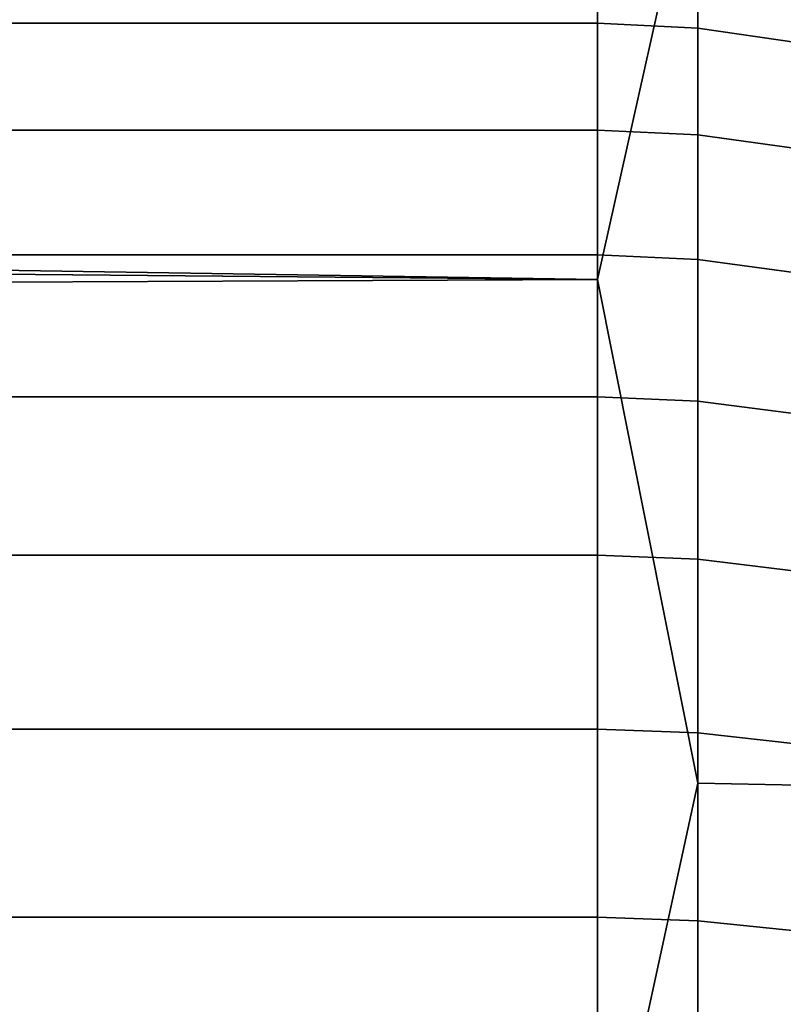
# Model space of a CAD drawing. Header units: metres. Extents: x -28 to 70, y -212 to 28.
# Tile 223 of 239: x 68.146 to 68.93, y 2.239 to 3.25. Entities that reach past the tile are written whole.
import ezdxf

# ---------------------------------------------------------------- set-up
doc = ezdxf.new("R2010")
doc.units = ezdxf.units.M
doc.layers.add('solid_10_261_102_XXX', color=7, linetype='CONTINUOUS')

msp = doc.modelspace()

# ---------------------------------------------------------------- linework, layer by layer
at = {"layer": 'solid_10_261_102_XXX'}
for points in [[(30.052391, 3.602428, 94.32711), (29.970444, 3.86956, 94.377907), (68.738998, 3.965933, 94.397156), (68.738998, 2.983123, 94.223724)], [(68.842171, 3.444241, 94.304222), (68.738998, 2.983123, 94.223724), (68.738998, 3.965933, 94.397156)], [(30.128082, 3.33898, 94.280693), (30.052391, 3.602428, 94.32711), (68.738998, 2.983123, 94.223724)], [(68.842171, 2.466208, 94.158012), (68.738998, 2.983123, 94.223724), (68.842171, 3.444241, 94.304222)], [(68.842171, 2.466208, 94.158012), (68.842171, 3.444241, 94.304222), (68.945679, 3.441441, 94.320229), (68.945679, 2.464203, 94.174149)], [(30.260424, 2.823948, 94.200371), (30.128082, 3.33898, 94.280693), (68.738998, 2.983123, 94.223724)], [(65.238998, 3.336887, 197.556015), (65.238998, 3.246258, 197.808365), (68.738998, 3.246259, 197.808365), (68.738998, 3.336887, 197.556015)], [(68.842171, 3.241309, 197.806366), (68.842171, 3.331799, 197.554413), (68.738998, 3.336887, 197.556015), (68.738998, 3.246259, 197.808365)], [(68.842171, 3.331799, 197.554413), (68.842171, 3.241309, 197.806366), (68.945679, 3.226232, 197.800293), (68.945679, 3.316302, 197.549515)], [(65.238998, 3.246258, 197.808365), (65.238998, 3.13658, 198.053024), (68.738998, 3.13658, 198.053024), (68.738998, 3.246259, 197.808365)], [(68.842171, 3.131797, 198.050644), (68.842171, 3.241309, 197.806366), (68.738998, 3.246259, 197.808365), (68.738998, 3.13658, 198.053024)], [(68.842171, 3.241309, 197.806366), (68.842171, 3.131797, 198.050644), (68.945679, 3.117229, 198.043442), (68.945679, 3.226232, 197.800293)], [(65.238998, 3.13658, 198.053024), (65.238998, 3.008494, 198.288559), (68.738998, 3.008494, 198.288559), (68.738998, 3.13658, 198.053024)], [(68.842171, 3.003906, 198.285843), (68.842171, 3.131797, 198.050644), (68.738998, 3.13658, 198.053024), (68.738998, 3.008494, 198.288559)], [(68.842171, 3.131797, 198.050644), (68.842171, 3.003906, 198.285843), (68.945679, 2.989934, 198.277527), (68.945679, 3.117229, 198.043442)], [(65.238998, 3.008494, 198.288559), (65.238998, 2.862753, 198.513611), (68.738998, 2.862753, 198.513611), (68.738998, 3.008494, 198.288559)], [(68.842171, 2.858388, 198.510544), (68.842171, 3.003906, 198.285843), (68.738998, 3.008494, 198.288559), (68.738998, 2.862753, 198.513611)], [(68.842171, 3.003906, 198.285843), (68.842171, 2.858388, 198.510544), (68.945679, 2.845092, 198.50119), (68.945679, 2.989934, 198.277527)], [(30.369198, 2.323634, 94.135437), (30.260424, 2.823948, 94.200371), (68.738998, 2.983123, 94.223724), (68.738998, 1.992885, 94.099541)], [(68.842171, 2.466208, 94.158012), (68.738998, 1.992885, 94.099541), (68.738998, 2.983123, 94.223724)], [(65.238998, 2.862753, 198.513611), (65.238998, 2.700212, 198.726852), (68.738998, 2.700212, 198.726852), (68.738998, 2.862753, 198.513611)], [(68.842171, 2.696095, 198.72345), (68.842171, 2.858388, 198.510544), (68.738998, 2.862753, 198.513611), (68.738998, 2.700212, 198.726852)], [(68.842171, 2.858388, 198.510544), (68.842171, 2.696095, 198.72345), (68.945679, 2.683554, 198.713104), (68.945679, 2.845092, 198.50119)], [(65.238998, 2.700212, 198.726852), (65.238998, 2.521826, 198.927017), (68.738998, 2.521826, 198.927017), (68.738998, 2.700212, 198.726852)], [(68.842171, 2.51798, 198.923309), (68.842171, 2.696095, 198.72345), (68.738998, 2.700212, 198.726852), (68.738998, 2.521826, 198.927017)], [(68.842171, 2.696095, 198.72345), (68.842171, 2.51798, 198.923309), (68.945679, 2.506268, 198.912048), (68.945679, 2.683554, 198.713104)], [(65.238998, 2.521826, 198.927017), (65.238998, 2.32864, 199.11293), (68.738998, 2.32864, 199.11293), (68.738998, 2.521826, 198.927017)], [(68.842171, 2.325089, 199.108948), (68.842171, 2.51798, 198.923309), (68.738998, 2.521826, 198.927017), (68.738998, 2.32864, 199.11293)], [(68.842171, 2.51798, 198.923309), (68.842171, 2.325089, 199.108948), (68.945679, 2.314274, 199.096817), (68.945679, 2.506268, 198.912048)], [(68.842171, 1.482142, 94.060349), (68.738998, 1.992885, 94.099541), (68.842171, 2.466208, 94.158012)], [(68.842171, 1.482142, 94.060349), (68.842171, 2.466208, 94.158012), (68.945679, 2.464203, 94.174149), (68.945679, 1.480937, 94.076553)], [(65.238998, 2.32864, 199.11293), (65.238998, 2.121789, 199.283524), (68.738998, 2.121789, 199.283524), (68.738998, 2.32864, 199.11293)], [(68.842171, 2.118554, 199.279282), (68.842171, 2.325089, 199.108948), (68.738998, 2.32864, 199.11293), (68.738998, 2.121789, 199.283524)], [(68.842171, 2.325089, 199.108948), (68.842171, 2.118554, 199.279282), (68.945679, 2.108699, 199.266357), (68.945679, 2.314274, 199.096817)], [(30.455698, 1.836966, 94.084541), (30.369198, 2.323634, 94.135437), (68.738998, 1.992885, 94.099541)]]:
    msp.add_3dface(points, dxfattribs=at)

doc.saveas('drawing.dxf')
